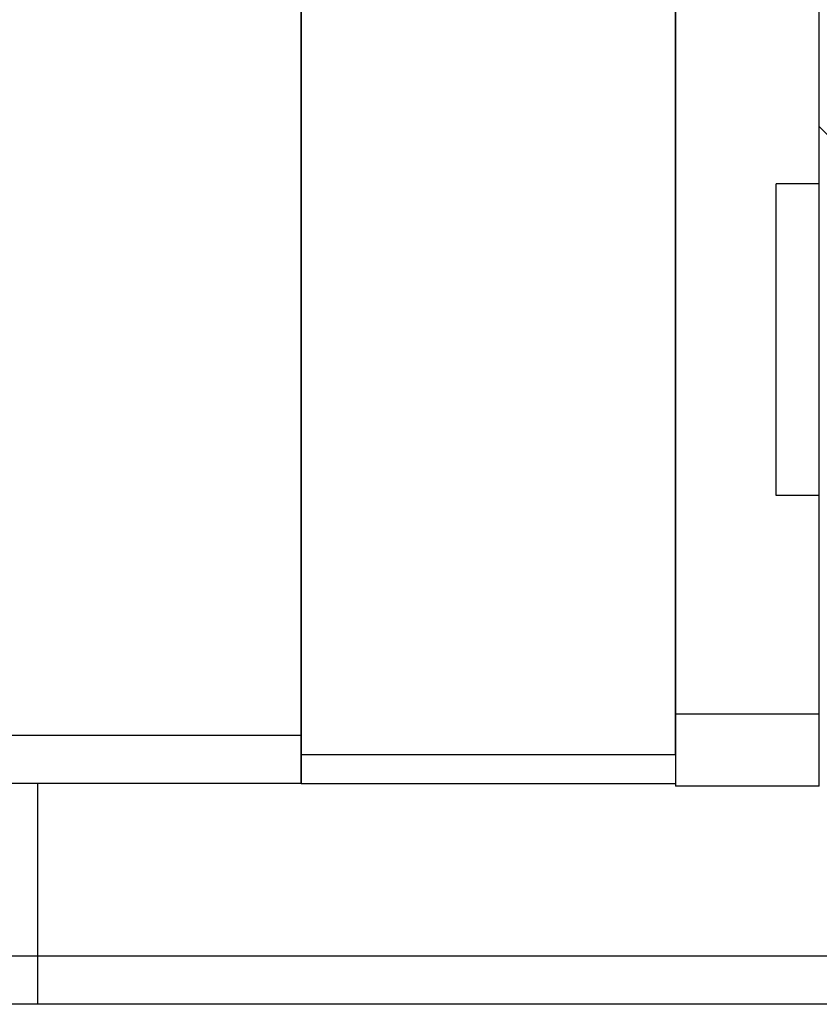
# Model space of a CAD drawing. Header units: millimetres. Extents: x 342 to 649, y 362 to 465.
# Tile 48 of 50: x 592 to 609, y 382 to 402. Entities that reach past the tile are written whole.
import ezdxf
from ezdxf.lldxf.tags import DXFTag

# ---------------------------------------------------------------- set-up
doc = ezdxf.new("R2010")
doc.units = ezdxf.units.MM
doc.header["$LTSCALE"] = 0.15
doc.layers.add('2', color=7, linetype='CONTINUOUS')
doc.layers.add('HID', color=2, linetype='DASHED')
tags = doc.linetypes.add('DASHED', pattern=[25.72, 12.86, -12.86]).pattern_tags.tags
tags[6:7] = [DXFTag(74, 4), DXFTag(75, 0), DXFTag(340, '0'), DXFTag(46, 0.0), DXFTag(50, 0.0), DXFTag(44, 0.0), DXFTag(45, 0.0)]
tags[4:5] = [DXFTag(74, 4), DXFTag(75, 0), DXFTag(340, '0'), DXFTag(46, 0.0), DXFTag(50, 0.0), DXFTag(44, 0.0), DXFTag(45, 0.0)]

msp = doc.modelspace()

# ---------------------------------------------------------------- linework, layer by layer
at = {"layer": '2', "color": 0, "linetype": 'Continuous'}
for p, q in [((598.256, 410.61), (598.256, 387.21)), ((606.056, 386.81), (606.056, 408.11)), ((606.056, 407.31), (606.056, 387.66)), ((609.056, 398.713), (609.056, 407.31)), ((598.256, 387.21), (598.256, 403.11)), ((610.066, 398.9), (609.056, 399.91)), ((608.156, 392.213), (608.156, 398.713)), ((609.056, 398.713), (608.156, 398.713)), ((609.056, 392.213), (609.056, 398.713)), ((609.056, 392.213), (608.156, 392.213)), ((609.056, 387.66), (609.056, 392.213)), ((606.056, 387.66), (606.056, 386.16)), ((609.056, 387.66), (606.056, 387.66)), ((609.056, 386.16), (609.056, 387.66)), ((598.256, 387.21), (520.256, 387.21)), ((598.256, 387.21), (598.256, 386.21)), ((598.256, 386.21), (598.256, 387.21)), ((606.056, 386.81), (598.256, 386.81)), ((606.056, 386.81), (606.056, 386.21)), ((598.256, 386.21), (520.256, 386.21)), ((598.256, 386.21), (606.056, 386.21)), ((609.056, 386.16), (606.056, 386.16)), ((648.756, 382.61), (493.908, 382.61)), ((648.756, 381.61), (449.756, 381.61))]:
    msp.add_line(p, q, dxfattribs=at)
at = {"layer": 'HID', "color": 0, "linetype": 'DASHED'}
msp.add_line((592.756, 386.21), (592.756, 381.61), dxfattribs=at)

doc.saveas('drawing.dxf')
